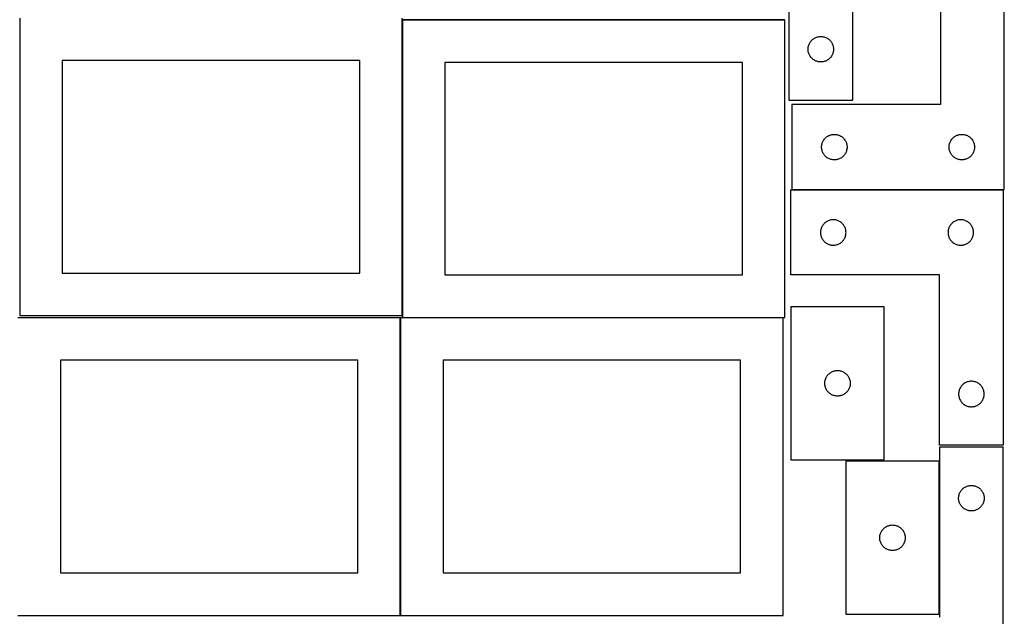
# Model space of a CAD drawing. Header units: millimetres. Extents: x 7 to 1243, y 7 to 2493.
# Tile 4 of 20: x 548 to 1243, y 430 to 851. Entities that reach past the tile are written whole.
import ezdxf

# ---------------------------------------------------------------- set-up
doc = ezdxf.new("R2010")
doc.units = ezdxf.units.MM
doc.layers.add('COMMON', color=5, linetype='CONTINUOUS', true_color=0x0000ff)
doc.layers.add('CUT', color=7, linetype='CONTINUOUS', true_color=0x000000)

msp = doc.modelspace()

# ---------------------------------------------------------------- linework, layer by layer
at = {"layer": 'COMMON'}
for p, q in [((818.34193, 851.083864), (818.34193, 642.404798)), ((818.441931, 851.183864), (1088.441931, 851.183864)), ((817.020935, 640.883863), (817.020935, 430.883863)), ((818.441931, 640.983863), (1087.120936, 640.983863))]:
    msp.add_line(p, q, dxfattribs=at)
at = {"layer": 'CUT'}
for p, q in [((1091.297919, 974.38629), (1091.297919, 794.38629)), ((1136.297919, 794.38629), (1136.297919, 914.38629)), ((1198.355786, 911.338199), (1198.355786, 791.338199)), ((1243.355786, 731.338199), (1243.355786, 911.338199)), ((548.24193, 852.404798), (548.24193, 642.404798)), ((818.24193, 642.404798), (818.24193, 852.404798)), ((1088.441931, 851.083864), (818.441931, 851.083864)), ((818.441931, 851.083864), (818.441931, 641.083864)), ((1088.441931, 641.083864), (1088.441931, 851.083864)), ((1105.483003, 833.830441), (1105.726064, 834.366888)), ((1105.726064, 834.366888), (1106.00369, 834.88629)), ((1106.00369, 834.88629), (1106.314693, 835.386422)), ((1106.314693, 835.386422), (1106.657739, 835.865143)), ((1106.657739, 835.865143), (1107.031361, 836.320402)), ((1107.031361, 836.320402), (1107.433958, 836.750251)), ((1107.433958, 836.750251), (1107.863807, 837.152848)), ((1107.863807, 837.152848), (1108.319066, 837.52647)), ((1108.319066, 837.52647), (1108.797787, 837.869516)), ((1108.797787, 837.869516), (1109.297919, 838.180518)), ((1109.297919, 838.180518), (1109.817321, 838.458145)), ((1109.817321, 838.458145), (1110.353768, 838.701206)), ((1110.353768, 838.701206), (1110.904964, 838.908661)), ((1110.904964, 838.908661), (1111.468548, 839.079622)), ((1111.468548, 839.079622), (1112.042106, 839.213357)), ((1112.042106, 839.213357), (1112.623183, 839.309294)), ((1112.623183, 839.309294), (1113.209291, 839.36702)), ((1113.209291, 839.36702), (1113.797919, 839.38629)), ((1113.797919, 839.38629), (1114.386547, 839.36702)), ((1114.386547, 839.36702), (1114.972655, 839.309294)), ((1114.972655, 839.309294), (1115.553732, 839.213357)), ((1115.553732, 839.213357), (1116.127291, 839.079622)), ((1116.127291, 839.079622), (1116.690874, 838.908661)), ((1116.690874, 838.908661), (1117.24207, 838.701206)), ((1117.24207, 838.701206), (1117.778517, 838.458145)), ((1117.778517, 838.458145), (1118.297919, 838.180518)), ((1118.297919, 838.180518), (1118.798051, 837.869516)), ((1118.798051, 837.869516), (1119.276772, 837.52647)), ((1119.276772, 837.52647), (1119.732031, 837.152848)), ((1119.732031, 837.152848), (1120.16188, 836.750251)), ((1120.16188, 836.750251), (1120.564477, 836.320402)), ((1120.564477, 836.320402), (1120.938099, 835.865143)), ((1120.938099, 835.865143), (1121.281146, 835.386422)), ((1121.281146, 835.386422), (1121.592148, 834.88629)), ((1121.592148, 834.88629), (1121.869774, 834.366888)), ((1121.869774, 834.366888), (1122.112835, 833.830441)), ((1104.797919, 830.38629), (1104.817189, 830.974918)), ((1104.817189, 829.797662), (1104.797919, 830.38629)), ((1104.817189, 830.974918), (1104.874915, 831.561026)), ((1104.874915, 829.211554), (1104.817189, 829.797662)), ((1104.874915, 831.561026), (1104.970852, 832.142103)), ((1104.970852, 828.630477), (1104.874915, 829.211554)), ((1104.970852, 832.142103), (1105.104587, 832.715661)), ((1105.104587, 828.056918), (1104.970852, 828.630477)), ((1105.104587, 832.715661), (1105.275548, 833.279245)), ((1105.275548, 827.493335), (1105.104587, 828.056918)), ((1105.275548, 833.279245), (1105.483003, 833.830441)), ((1105.483003, 826.942139), (1105.275548, 827.493335)), ((1122.112835, 833.830441), (1122.32029, 833.279245)), ((1122.32029, 827.493335), (1122.112835, 826.942139)), ((1122.32029, 833.279245), (1122.491252, 832.715661)), ((1122.491252, 828.056918), (1122.32029, 827.493335)), ((1122.491252, 832.715661), (1122.624987, 832.142103)), ((1122.624987, 828.630477), (1122.491252, 828.056918)), ((1122.624987, 832.142103), (1122.720923, 831.561026)), ((1122.720923, 829.211554), (1122.624987, 828.630477)), ((1122.720923, 831.561026), (1122.778649, 830.974918)), ((1122.778649, 829.797662), (1122.720923, 829.211554)), ((1122.778649, 830.974918), (1122.797919, 830.38629)), ((1122.797919, 830.38629), (1122.778649, 829.797662)), ((788.24193, 822.404798), (578.24193, 822.404798)), ((578.24193, 822.404798), (578.24193, 672.404798)), ((788.24193, 672.404798), (788.24193, 822.404798)), ((1058.441931, 821.083864), (848.441931, 821.083864)), ((848.441931, 821.083864), (848.441931, 671.083864)), ((1058.441931, 671.083864), (1058.441931, 821.083864)), ((1105.726064, 826.405692), (1105.483003, 826.942139)), ((1106.00369, 825.88629), (1105.726064, 826.405692)), ((1106.314693, 825.386158), (1106.00369, 825.88629)), ((1106.657739, 824.907437), (1106.314693, 825.386158)), ((1107.031361, 824.452178), (1106.657739, 824.907437)), ((1107.433958, 824.022329), (1107.031361, 824.452178)), ((1107.863807, 823.619732), (1107.433958, 824.022329)), ((1108.319066, 823.24611), (1107.863807, 823.619732)), ((1108.797787, 822.903063), (1108.319066, 823.24611)), ((1109.297919, 822.592061), (1108.797787, 822.903063)), ((1109.817321, 822.314435), (1109.297919, 822.592061)), ((1110.353768, 822.071374), (1109.817321, 822.314435)), ((1110.904964, 821.863919), (1110.353768, 822.071374)), ((1111.468548, 821.692957), (1110.904964, 821.863919)), ((1112.042106, 821.559222), (1111.468548, 821.692957)), ((1112.623183, 821.463286), (1112.042106, 821.559222)), ((1113.209291, 821.40556), (1112.623183, 821.463286)), ((1113.797919, 821.38629), (1113.209291, 821.40556)), ((1114.386547, 821.40556), (1113.797919, 821.38629)), ((1114.972655, 821.463286), (1114.386547, 821.40556)), ((1115.553732, 821.559222), (1114.972655, 821.463286)), ((1116.127291, 821.692957), (1115.553732, 821.559222)), ((1116.690874, 821.863919), (1116.127291, 821.692957)), ((1117.24207, 822.071374), (1116.690874, 821.863919)), ((1117.778517, 822.314435), (1117.24207, 822.071374)), ((1118.297919, 822.592061), (1117.778517, 822.314435)), ((1118.798051, 822.903063), (1118.297919, 822.592061)), ((1119.276772, 823.24611), (1118.798051, 822.903063)), ((1119.732031, 823.619732), (1119.276772, 823.24611)), ((1120.16188, 824.022329), (1119.732031, 823.619732)), ((1120.564477, 824.452178), (1120.16188, 824.022329)), ((1120.938099, 824.907437), (1120.564477, 824.452178)), ((1121.281146, 825.386158), (1120.938099, 824.907437)), ((1121.592148, 825.88629), (1121.281146, 825.386158)), ((1121.869774, 826.405692), (1121.592148, 825.88629)), ((1122.112835, 826.942139), (1121.869774, 826.405692)), ((1091.297919, 794.38629), (1136.297919, 794.38629)), ((1198.355786, 791.338199), (1093.355786, 791.338199)), ((1093.355786, 791.338199), (1093.355786, 731.338199)), ((1114.833415, 764.231154), (1115.04087, 764.78235)), ((1115.04087, 764.78235), (1115.283931, 765.318797)), ((1115.283931, 765.318797), (1115.561557, 765.838199)), ((1115.561557, 765.838199), (1115.872559, 766.338331)), ((1115.872559, 766.338331), (1116.215606, 766.817052)), ((1116.215606, 766.817052), (1116.589228, 767.272311)), ((1116.589228, 767.272311), (1116.991825, 767.70216)), ((1116.991825, 767.70216), (1117.421674, 768.104757)), ((1117.421674, 768.104757), (1117.876933, 768.478379)), ((1117.876933, 768.478379), (1118.355654, 768.821425)), ((1118.355654, 768.821425), (1118.855786, 769.132428)), ((1118.855786, 769.132428), (1119.375188, 769.410054)), ((1119.375188, 769.410054), (1119.911635, 769.653115)), ((1119.911635, 769.653115), (1120.462831, 769.86057)), ((1120.462831, 769.86057), (1121.026415, 770.031531)), ((1121.026415, 770.031531), (1121.599973, 770.165267)), ((1121.599973, 770.165267), (1122.18105, 770.261203)), ((1122.18105, 770.261203), (1122.767158, 770.318929)), ((1122.767158, 770.318929), (1123.355786, 770.338199)), ((1123.355786, 770.338199), (1123.944414, 770.318929)), ((1123.944414, 770.318929), (1124.530522, 770.261203)), ((1124.530522, 770.261203), (1125.111599, 770.165267)), ((1125.111599, 770.165267), (1125.685157, 770.031531)), ((1125.685157, 770.031531), (1126.248741, 769.86057)), ((1126.248741, 769.86057), (1126.799937, 769.653115)), ((1126.799937, 769.653115), (1127.336384, 769.410054)), ((1127.336384, 769.410054), (1127.855786, 769.132428)), ((1127.855786, 769.132428), (1128.355918, 768.821425)), ((1128.355918, 768.821425), (1128.834639, 768.478379)), ((1128.834639, 768.478379), (1129.289898, 768.104757)), ((1129.289898, 768.104757), (1129.719747, 767.70216)), ((1129.719747, 767.70216), (1130.122344, 767.272311)), ((1130.122344, 767.272311), (1130.495966, 766.817052)), ((1130.495966, 766.817052), (1130.839013, 766.338331)), ((1130.839013, 766.338331), (1131.150015, 765.838199)), ((1131.150015, 765.838199), (1131.427641, 765.318797)), ((1131.427641, 765.318797), (1131.670702, 764.78235)), ((1131.670702, 764.78235), (1131.878157, 764.231154)), ((1204.833415, 764.231154), (1205.04087, 764.78235)), ((1205.04087, 764.78235), (1205.283931, 765.318797)), ((1205.283931, 765.318797), (1205.561557, 765.838199)), ((1205.561557, 765.838199), (1205.872559, 766.338331)), ((1205.872559, 766.338331), (1206.215606, 766.817052)), ((1206.215606, 766.817052), (1206.589228, 767.272311)), ((1206.589228, 767.272311), (1206.991825, 767.70216)), ((1206.991825, 767.70216), (1207.421674, 768.104757)), ((1207.421674, 768.104757), (1207.876933, 768.478379)), ((1207.876933, 768.478379), (1208.355654, 768.821425)), ((1208.355654, 768.821425), (1208.855786, 769.132428)), ((1208.855786, 769.132428), (1209.375188, 769.410054)), ((1209.375188, 769.410054), (1209.911635, 769.653115)), ((1209.911635, 769.653115), (1210.462831, 769.86057)), ((1210.462831, 769.86057), (1211.026415, 770.031531)), ((1211.026415, 770.031531), (1211.599973, 770.165267)), ((1211.599973, 770.165267), (1212.18105, 770.261203)), ((1212.18105, 770.261203), (1212.767158, 770.318929)), ((1212.767158, 770.318929), (1213.355786, 770.338199)), ((1213.355786, 770.338199), (1213.944414, 770.318929)), ((1213.944414, 770.318929), (1214.530522, 770.261203)), ((1214.530522, 770.261203), (1215.111599, 770.165267)), ((1215.111599, 770.165267), (1215.685157, 770.031531)), ((1215.685157, 770.031531), (1216.248741, 769.86057)), ((1216.248741, 769.86057), (1216.799937, 769.653115)), ((1216.799937, 769.653115), (1217.336384, 769.410054)), ((1217.336384, 769.410054), (1217.855786, 769.132428)), ((1217.855786, 769.132428), (1218.355918, 768.821425)), ((1218.355918, 768.821425), (1218.834639, 768.478379)), ((1218.834639, 768.478379), (1219.289898, 768.104757)), ((1219.289898, 768.104757), (1219.719747, 767.70216)), ((1219.719747, 767.70216), (1220.122344, 767.272311)), ((1220.122344, 767.272311), (1220.495966, 766.817052)), ((1220.495966, 766.817052), (1220.839013, 766.338331)), ((1220.839013, 766.338331), (1221.150015, 765.838199)), ((1221.150015, 765.838199), (1221.427641, 765.318797)), ((1221.427641, 765.318797), (1221.670702, 764.78235)), ((1221.670702, 764.78235), (1221.878157, 764.231154)), ((1114.355786, 761.338199), (1114.375056, 761.926827)), ((1114.375056, 760.749571), (1114.355786, 761.338199)), ((1114.375056, 761.926827), (1114.432782, 762.512935)), ((1114.432782, 760.163463), (1114.375056, 760.749571)), ((1114.432782, 762.512935), (1114.528718, 763.094012)), ((1114.528718, 759.582386), (1114.432782, 760.163463)), ((1114.528718, 763.094012), (1114.662454, 763.66757)), ((1114.662454, 759.008828), (1114.528718, 759.582386)), ((1114.662454, 763.66757), (1114.833415, 764.231154)), ((1114.833415, 758.445244), (1114.662454, 759.008828)), ((1115.04087, 757.894048), (1114.833415, 758.445244)), ((1115.283931, 757.357601), (1115.04087, 757.894048)), ((1131.670702, 757.894048), (1131.427641, 757.357601)), ((1131.878157, 758.445244), (1131.670702, 757.894048)), ((1131.878157, 764.231154), (1132.049118, 763.66757)), ((1132.049118, 759.008828), (1131.878157, 758.445244)), ((1132.049118, 763.66757), (1132.182854, 763.094012)), ((1132.182854, 759.582386), (1132.049118, 759.008828)), ((1132.182854, 763.094012), (1132.27879, 762.512935)), ((1132.27879, 760.163463), (1132.182854, 759.582386)), ((1132.27879, 762.512935), (1132.336516, 761.926827)), ((1132.336516, 760.749571), (1132.27879, 760.163463)), ((1132.336516, 761.926827), (1132.355786, 761.338199)), ((1132.355786, 761.338199), (1132.336516, 760.749571)), ((1204.355786, 761.338199), (1204.375056, 761.926827)), ((1204.375056, 760.749571), (1204.355786, 761.338199)), ((1204.375056, 761.926827), (1204.432782, 762.512935)), ((1204.432782, 760.163463), (1204.375056, 760.749571)), ((1204.432782, 762.512935), (1204.528718, 763.094012)), ((1204.528718, 759.582386), (1204.432782, 760.163463)), ((1204.528718, 763.094012), (1204.662454, 763.66757)), ((1204.662454, 759.008828), (1204.528718, 759.582386)), ((1204.662454, 763.66757), (1204.833415, 764.231154)), ((1204.833415, 758.445244), (1204.662454, 759.008828)), ((1205.04087, 757.894048), (1204.833415, 758.445244)), ((1205.283931, 757.357601), (1205.04087, 757.894048)), ((1221.670702, 757.894048), (1221.427641, 757.357601)), ((1221.878157, 758.445244), (1221.670702, 757.894048)), ((1221.878157, 764.231154), (1222.049118, 763.66757)), ((1222.049118, 759.008828), (1221.878157, 758.445244)), ((1222.049118, 763.66757), (1222.182854, 763.094012)), ((1222.182854, 759.582386), (1222.049118, 759.008828)), ((1222.182854, 763.094012), (1222.27879, 762.512935)), ((1222.27879, 760.163463), (1222.182854, 759.582386)), ((1222.27879, 762.512935), (1222.336516, 761.926827)), ((1222.336516, 760.749571), (1222.27879, 760.163463)), ((1222.336516, 761.926827), (1222.355786, 761.338199)), ((1222.355786, 761.338199), (1222.336516, 760.749571)), ((1115.561557, 756.838199), (1115.283931, 757.357601)), ((1115.872559, 756.338067), (1115.561557, 756.838199)), ((1116.215606, 755.859346), (1115.872559, 756.338067)), ((1116.589228, 755.404087), (1116.215606, 755.859346)), ((1116.991825, 754.974238), (1116.589228, 755.404087)), ((1117.421674, 754.571641), (1116.991825, 754.974238)), ((1117.876933, 754.198019), (1117.421674, 754.571641)), ((1118.355654, 753.854972), (1117.876933, 754.198019)), ((1118.855786, 753.54397), (1118.355654, 753.854972)), ((1119.375188, 753.266344), (1118.855786, 753.54397)), ((1119.911635, 753.023283), (1119.375188, 753.266344)), ((1120.462831, 752.815828), (1119.911635, 753.023283)), ((1121.026415, 752.644867), (1120.462831, 752.815828)), ((1121.599973, 752.511131), (1121.026415, 752.644867)), ((1122.18105, 752.415195), (1121.599973, 752.511131)), ((1122.767158, 752.357469), (1122.18105, 752.415195)), ((1123.355786, 752.338199), (1122.767158, 752.357469)), ((1123.944414, 752.357469), (1123.355786, 752.338199)), ((1124.530522, 752.415195), (1123.944414, 752.357469)), ((1125.111599, 752.511131), (1124.530522, 752.415195)), ((1125.685157, 752.644867), (1125.111599, 752.511131)), ((1126.248741, 752.815828), (1125.685157, 752.644867)), ((1126.799937, 753.023283), (1126.248741, 752.815828)), ((1127.336384, 753.266344), (1126.799937, 753.023283)), ((1127.855786, 753.54397), (1127.336384, 753.266344)), ((1128.355918, 753.854972), (1127.855786, 753.54397)), ((1128.834639, 754.198019), (1128.355918, 753.854972)), ((1129.289898, 754.571641), (1128.834639, 754.198019)), ((1129.719747, 754.974238), (1129.289898, 754.571641)), ((1130.122344, 755.404087), (1129.719747, 754.974238)), ((1130.495966, 755.859346), (1130.122344, 755.404087)), ((1130.839013, 756.338067), (1130.495966, 755.859346)), ((1131.150015, 756.838199), (1130.839013, 756.338067)), ((1131.427641, 757.357601), (1131.150015, 756.838199)), ((1205.561557, 756.838199), (1205.283931, 757.357601)), ((1205.872559, 756.338067), (1205.561557, 756.838199)), ((1206.215606, 755.859346), (1205.872559, 756.338067)), ((1206.589228, 755.404087), (1206.215606, 755.859346)), ((1206.991825, 754.974238), (1206.589228, 755.404087)), ((1207.421674, 754.571641), (1206.991825, 754.974238)), ((1207.876933, 754.198019), (1207.421674, 754.571641)), ((1208.355654, 753.854972), (1207.876933, 754.198019)), ((1208.855786, 753.54397), (1208.355654, 753.854972)), ((1209.375188, 753.266344), (1208.855786, 753.54397)), ((1209.911635, 753.023283), (1209.375188, 753.266344)), ((1210.462831, 752.815828), (1209.911635, 753.023283)), ((1211.026415, 752.644867), (1210.462831, 752.815828)), ((1211.599973, 752.511131), (1211.026415, 752.644867)), ((1212.18105, 752.415195), (1211.599973, 752.511131)), ((1212.767158, 752.357469), (1212.18105, 752.415195)), ((1213.355786, 752.338199), (1212.767158, 752.357469)), ((1213.944414, 752.357469), (1213.355786, 752.338199)), ((1214.530522, 752.415195), (1213.944414, 752.357469)), ((1215.111599, 752.511131), (1214.530522, 752.415195)), ((1215.685157, 752.644867), (1215.111599, 752.511131)), ((1216.248741, 752.815828), (1215.685157, 752.644867)), ((1216.799937, 753.023283), (1216.248741, 752.815828)), ((1217.336384, 753.266344), (1216.799937, 753.023283)), ((1217.855786, 753.54397), (1217.336384, 753.266344)), ((1218.355918, 753.854972), (1217.855786, 753.54397)), ((1218.834639, 754.198019), (1218.355918, 753.854972)), ((1219.289898, 754.571641), (1218.834639, 754.198019)), ((1219.719747, 754.974238), (1219.289898, 754.571641)), ((1220.122344, 755.404087), (1219.719747, 754.974238)), ((1220.495966, 755.859346), (1220.122344, 755.404087)), ((1220.839013, 756.338067), (1220.495966, 755.859346)), ((1221.150015, 756.838199), (1220.839013, 756.338067)), ((1221.427641, 757.357601), (1221.150015, 756.838199)), ((1092.604731, 671.08387), (1092.604731, 731.08387)), ((1092.604731, 731.08387), (1242.604731, 731.08387)), ((1093.355786, 731.338199), (1243.355786, 731.338199)), ((1242.604731, 731.08387), (1242.604731, 551.08387)), ((1118.624133, 709.155725), (1118.104731, 708.878099)), ((1119.16058, 709.398786), (1118.624133, 709.155725)), ((1119.711776, 709.606241), (1119.16058, 709.398786)), ((1120.27536, 709.777203), (1119.711776, 709.606241)), ((1120.848918, 709.910938), (1120.27536, 709.777203)), ((1121.429996, 710.006874), (1120.848918, 709.910938)), ((1122.016103, 710.064601), (1121.429996, 710.006874)), ((1122.604731, 710.08387), (1122.016103, 710.064601)), ((1123.19336, 710.064601), (1122.604731, 710.08387)), ((1123.779467, 710.006874), (1123.19336, 710.064601)), ((1124.360544, 709.910938), (1123.779467, 710.006874)), ((1124.934103, 709.777203), (1124.360544, 709.910938)), ((1125.497687, 709.606241), (1124.934103, 709.777203)), ((1126.048882, 709.398786), (1125.497687, 709.606241)), ((1126.58533, 709.155725), (1126.048882, 709.398786)), ((1127.104731, 708.878099), (1126.58533, 709.155725)), ((1208.624133, 709.155725), (1208.104731, 708.878099)), ((1209.16058, 709.398786), (1208.624133, 709.155725)), ((1209.711776, 709.606241), (1209.16058, 709.398786)), ((1210.27536, 709.777203), (1209.711776, 709.606241)), ((1210.848918, 709.910938), (1210.27536, 709.777203)), ((1211.429996, 710.006874), (1210.848918, 709.910938)), ((1212.016103, 710.064601), (1211.429996, 710.006874)), ((1212.604731, 710.08387), (1212.016103, 710.064601)), ((1213.19336, 710.064601), (1212.604731, 710.08387)), ((1213.779467, 710.006874), (1213.19336, 710.064601)), ((1214.360544, 709.910938), (1213.779467, 710.006874)), ((1214.934103, 709.777203), (1214.360544, 709.910938)), ((1215.497687, 709.606241), (1214.934103, 709.777203)), ((1216.048882, 709.398786), (1215.497687, 709.606241)), ((1216.58533, 709.155725), (1216.048882, 709.398786)), ((1217.104731, 708.878099), (1216.58533, 709.155725)), ((1113.681728, 702.258606), (1113.624001, 701.672498)), ((1113.777664, 702.839683), (1113.681728, 702.258606)), ((1113.911399, 703.413242), (1113.777664, 702.839683)), ((1114.08236, 703.976826), (1113.911399, 703.413242)), ((1114.289816, 704.528021), (1114.08236, 703.976826)), ((1114.532877, 705.064469), (1114.289816, 704.528021)), ((1114.810503, 705.58387), (1114.532877, 705.064469)), ((1115.121505, 706.084002), (1114.810503, 705.58387)), ((1115.464551, 706.562723), (1115.121505, 706.084002)), ((1115.838173, 707.017983), (1115.464551, 706.562723)), ((1116.24077, 707.447831), (1115.838173, 707.017983)), ((1116.670619, 707.850429), (1116.24077, 707.447831)), ((1117.125879, 708.22405), (1116.670619, 707.850429)), ((1117.604599, 708.567097), (1117.125879, 708.22405)), ((1118.104731, 708.878099), (1117.604599, 708.567097)), ((1127.604863, 708.567097), (1127.104731, 708.878099)), ((1128.083584, 708.22405), (1127.604863, 708.567097)), ((1128.538844, 707.850429), (1128.083584, 708.22405)), ((1128.968692, 707.447831), (1128.538844, 707.850429)), ((1129.37129, 707.017983), (1128.968692, 707.447831)), ((1129.744911, 706.562723), (1129.37129, 707.017983)), ((1130.087958, 706.084002), (1129.744911, 706.562723)), ((1130.39896, 705.58387), (1130.087958, 706.084002)), ((1130.676586, 705.064469), (1130.39896, 705.58387)), ((1130.919647, 704.528021), (1130.676586, 705.064469)), ((1131.127103, 703.976826), (1130.919647, 704.528021)), ((1131.298064, 703.413242), (1131.127103, 703.976826)), ((1131.431799, 702.839683), (1131.298064, 703.413242)), ((1131.527735, 702.258606), (1131.431799, 702.839683)), ((1131.585462, 701.672498), (1131.527735, 702.258606)), ((1203.681728, 702.258606), (1203.624001, 701.672498)), ((1203.777664, 702.839683), (1203.681728, 702.258606)), ((1203.911399, 703.413242), (1203.777664, 702.839683)), ((1204.08236, 703.976826), (1203.911399, 703.413242)), ((1204.289816, 704.528021), (1204.08236, 703.976826)), ((1204.532877, 705.064469), (1204.289816, 704.528021)), ((1204.810503, 705.58387), (1204.532877, 705.064469)), ((1205.121505, 706.084002), (1204.810503, 705.58387)), ((1205.464551, 706.562723), (1205.121505, 706.084002)), ((1205.838173, 707.017983), (1205.464551, 706.562723)), ((1206.24077, 707.447831), (1205.838173, 707.017983)), ((1206.670619, 707.850429), (1206.24077, 707.447831)), ((1207.125879, 708.22405), (1206.670619, 707.850429)), ((1207.604599, 708.567097), (1207.125879, 708.22405)), ((1208.104731, 708.878099), (1207.604599, 708.567097)), ((1217.604863, 708.567097), (1217.104731, 708.878099)), ((1218.083584, 708.22405), (1217.604863, 708.567097)), ((1218.538844, 707.850429), (1218.083584, 708.22405)), ((1218.968692, 707.447831), (1218.538844, 707.850429)), ((1219.37129, 707.017983), (1218.968692, 707.447831)), ((1219.744911, 706.562723), (1219.37129, 707.017983)), ((1220.087958, 706.084002), (1219.744911, 706.562723)), ((1220.39896, 705.58387), (1220.087958, 706.084002)), ((1220.676586, 705.064469), (1220.39896, 705.58387)), ((1220.919647, 704.528021), (1220.676586, 705.064469)), ((1221.127103, 703.976826), (1220.919647, 704.528021)), ((1221.298064, 703.413242), (1221.127103, 703.976826)), ((1221.431799, 702.839683), (1221.298064, 703.413242)), ((1221.527735, 702.258606), (1221.431799, 702.839683)), ((1221.585462, 701.672498), (1221.527735, 702.258606)), ((1113.624001, 701.672498), (1113.604731, 701.08387)), ((1113.604731, 701.08387), (1113.624001, 700.495242)), ((1113.624001, 700.495242), (1113.681728, 699.909135)), ((1113.681728, 699.909135), (1113.777664, 699.328057)), ((1113.777664, 699.328057), (1113.911399, 698.754499)), ((1113.911399, 698.754499), (1114.08236, 698.190915)), ((1114.08236, 698.190915), (1114.289816, 697.639719)), ((1114.289816, 697.639719), (1114.532877, 697.103272)), ((1114.532877, 697.103272), (1114.810503, 696.58387)), ((1114.810503, 696.58387), (1115.121505, 696.083738)), ((1115.121505, 696.083738), (1115.464551, 695.605017)), ((1115.464551, 695.605017), (1115.838173, 695.149758)), ((1129.37129, 695.149758), (1129.744911, 695.605017)), ((1129.744911, 695.605017), (1130.087958, 696.083738)), ((1130.087958, 696.083738), (1130.39896, 696.58387)), ((1130.39896, 696.58387), (1130.676586, 697.103272)), ((1130.676586, 697.103272), (1130.919647, 697.639719)), ((1130.919647, 697.639719), (1131.127103, 698.190915)), ((1131.127103, 698.190915), (1131.298064, 698.754499)), ((1131.298064, 698.754499), (1131.431799, 699.328057)), ((1131.431799, 699.328057), (1131.527735, 699.909135)), ((1131.527735, 699.909135), (1131.585462, 700.495242)), ((1131.604731, 701.08387), (1131.585462, 701.672498)), ((1131.585462, 700.495242), (1131.604731, 701.08387)), ((1203.624001, 701.672498), (1203.604731, 701.08387)), ((1203.604731, 701.08387), (1203.624001, 700.495242)), ((1203.624001, 700.495242), (1203.681728, 699.909135)), ((1203.681728, 699.909135), (1203.777664, 699.328057)), ((1203.777664, 699.328057), (1203.911399, 698.754499)), ((1203.911399, 698.754499), (1204.08236, 698.190915)), ((1204.08236, 698.190915), (1204.289816, 697.639719)), ((1204.289816, 697.639719), (1204.532877, 697.103272)), ((1204.532877, 697.103272), (1204.810503, 696.58387)), ((1204.810503, 696.58387), (1205.121505, 696.083738)), ((1205.121505, 696.083738), (1205.464551, 695.605017)), ((1205.464551, 695.605017), (1205.838173, 695.149758)), ((1219.37129, 695.149758), (1219.744911, 695.605017)), ((1219.744911, 695.605017), (1220.087958, 696.083738)), ((1220.087958, 696.083738), (1220.39896, 696.58387)), ((1220.39896, 696.58387), (1220.676586, 697.103272)), ((1220.676586, 697.103272), (1220.919647, 697.639719)), ((1220.919647, 697.639719), (1221.127103, 698.190915)), ((1221.127103, 698.190915), (1221.298064, 698.754499)), ((1221.298064, 698.754499), (1221.431799, 699.328057)), ((1221.431799, 699.328057), (1221.527735, 699.909135)), ((1221.527735, 699.909135), (1221.585462, 700.495242)), ((1221.604731, 701.08387), (1221.585462, 701.672498)), ((1221.585462, 700.495242), (1221.604731, 701.08387)), ((1115.838173, 695.149758), (1116.24077, 694.719909)), ((1116.24077, 694.719909), (1116.670619, 694.317312)), ((1116.670619, 694.317312), (1117.125879, 693.94369)), ((1117.125879, 693.94369), (1117.604599, 693.600644)), ((1117.604599, 693.600644), (1118.104731, 693.289642)), ((1118.104731, 693.289642), (1118.624133, 693.012016)), ((1118.624133, 693.012016), (1119.16058, 692.768955)), ((1119.16058, 692.768955), (1119.711776, 692.561499)), ((1119.711776, 692.561499), (1120.27536, 692.390538)), ((1120.27536, 692.390538), (1120.848918, 692.256803)), ((1120.848918, 692.256803), (1121.429996, 692.160867)), ((1121.429996, 692.160867), (1122.016103, 692.10314)), ((1122.016103, 692.10314), (1122.604731, 692.08387)), ((1122.604731, 692.08387), (1123.19336, 692.10314)), ((1123.19336, 692.10314), (1123.779467, 692.160867)), ((1123.779467, 692.160867), (1124.360544, 692.256803)), ((1124.360544, 692.256803), (1124.934103, 692.390538)), ((1124.934103, 692.390538), (1125.497687, 692.561499)), ((1125.497687, 692.561499), (1126.048882, 692.768955)), ((1126.048882, 692.768955), (1126.58533, 693.012016)), ((1126.58533, 693.012016), (1127.104731, 693.289642)), ((1127.104731, 693.289642), (1127.604863, 693.600644)), ((1127.604863, 693.600644), (1128.083584, 693.94369)), ((1128.083584, 693.94369), (1128.538844, 694.317312)), ((1128.538844, 694.317312), (1128.968692, 694.719909)), ((1128.968692, 694.719909), (1129.37129, 695.149758)), ((1205.838173, 695.149758), (1206.24077, 694.719909)), ((1206.24077, 694.719909), (1206.670619, 694.317312)), ((1206.670619, 694.317312), (1207.125879, 693.94369)), ((1207.125879, 693.94369), (1207.604599, 693.600644)), ((1207.604599, 693.600644), (1208.104731, 693.289642)), ((1208.104731, 693.289642), (1208.624133, 693.012016)), ((1208.624133, 693.012016), (1209.16058, 692.768955)), ((1209.16058, 692.768955), (1209.711776, 692.561499)), ((1209.711776, 692.561499), (1210.27536, 692.390538)), ((1210.27536, 692.390538), (1210.848918, 692.256803)), ((1210.848918, 692.256803), (1211.429996, 692.160867)), ((1211.429996, 692.160867), (1212.016103, 692.10314)), ((1212.016103, 692.10314), (1212.604731, 692.08387)), ((1212.604731, 692.08387), (1213.19336, 692.10314)), ((1213.19336, 692.10314), (1213.779467, 692.160867)), ((1213.779467, 692.160867), (1214.360544, 692.256803)), ((1214.360544, 692.256803), (1214.934103, 692.390538)), ((1214.934103, 692.390538), (1215.497687, 692.561499)), ((1215.497687, 692.561499), (1216.048882, 692.768955)), ((1216.048882, 692.768955), (1216.58533, 693.012016)), ((1216.58533, 693.012016), (1217.104731, 693.289642)), ((1217.104731, 693.289642), (1217.604863, 693.600644)), ((1217.604863, 693.600644), (1218.083584, 693.94369)), ((1218.083584, 693.94369), (1218.538844, 694.317312)), ((1218.538844, 694.317312), (1218.968692, 694.719909)), ((1218.968692, 694.719909), (1219.37129, 695.149758)), ((578.24193, 672.404798), (788.24193, 672.404798)), ((848.441931, 671.083864), (1058.441931, 671.083864)), ((1197.604731, 671.08387), (1092.604731, 671.08387)), ((1197.604731, 551.08387), (1197.604731, 671.08387)), ((1158.601926, 648.646427), (1092.601926, 648.646427)), ((1092.601926, 648.646427), (1092.601926, 540.646427)), ((1158.601926, 540.646427), (1158.601926, 648.646427)), ((816.920935, 640.883863), (546.920935, 640.883863)), ((548.24193, 642.404798), (818.24193, 642.404798)), ((816.920935, 430.883863), (816.920935, 640.883863)), ((1087.120936, 640.883863), (817.120936, 640.883863)), ((817.120936, 640.883863), (817.120936, 430.883863)), ((818.441931, 641.083864), (1088.441931, 641.083864)), ((1087.120936, 430.883863), (1087.120936, 640.883863)), ((786.920935, 610.883863), (576.920935, 610.883863)), ((576.920935, 610.883863), (576.920935, 460.883863)), ((786.920935, 460.883863), (786.920935, 610.883863)), ((1057.120936, 610.883863), (847.120936, 610.883863)), ((847.120936, 610.883863), (847.120936, 460.883863)), ((1057.120936, 460.883863), (1057.120936, 610.883863)), ((1117.079554, 597.539382), (1117.28701, 598.090577)), ((1117.28701, 598.090577), (1117.530071, 598.627025)), ((1117.530071, 598.627025), (1117.807697, 599.146427)), ((1117.807697, 599.146427), (1118.118699, 599.646559)), ((1118.118699, 599.646559), (1118.461745, 600.125279)), ((1118.461745, 600.125279), (1118.835367, 600.580539)), ((1118.835367, 600.580539), (1119.237964, 601.010388)), ((1119.237964, 601.010388), (1119.667813, 601.412985)), ((1119.667813, 601.412985), (1120.123073, 601.786607)), ((1120.123073, 601.786607), (1120.601793, 602.129653)), ((1120.601793, 602.129653), (1121.101926, 602.440655)), ((1121.101926, 602.440655), (1121.621327, 602.718281)), ((1121.621327, 602.718281), (1122.157775, 602.961342)), ((1122.157775, 602.961342), (1122.70897, 603.168798)), ((1122.70897, 603.168798), (1123.272554, 603.339759)), ((1123.272554, 603.339759), (1123.846113, 603.473494)), ((1123.846113, 603.473494), (1124.42719, 603.56943)), ((1124.42719, 603.56943), (1125.013297, 603.627157)), ((1125.013297, 603.627157), (1125.601926, 603.646427)), ((1125.601926, 603.646427), (1126.190554, 603.627157)), ((1126.190554, 603.627157), (1126.776661, 603.56943)), ((1126.776661, 603.56943), (1127.357738, 603.473494)), ((1127.357738, 603.473494), (1127.931297, 603.339759)), ((1127.931297, 603.339759), (1128.494881, 603.168798)), ((1128.494881, 603.168798), (1129.046076, 602.961342)), ((1129.046076, 602.961342), (1129.582524, 602.718281)), ((1129.582524, 602.718281), (1130.101926, 602.440655)), ((1130.101926, 602.440655), (1130.602058, 602.129653)), ((1130.602058, 602.129653), (1131.080778, 601.786607)), ((1131.080778, 601.786607), (1131.536038, 601.412985)), ((1131.536038, 601.412985), (1131.965887, 601.010388)), ((1131.965887, 601.010388), (1132.368484, 600.580539)), ((1132.368484, 600.580539), (1132.742106, 600.125279)), ((1132.742106, 600.125279), (1133.085152, 599.646559)), ((1133.085152, 599.646559), (1133.396154, 599.146427)), ((1133.396154, 599.146427), (1133.67378, 598.627025)), ((1133.67378, 598.627025), (1133.916841, 598.090577)), ((1133.916841, 598.090577), (1134.124297, 597.539382)), ((1116.601926, 594.646427), (1116.621195, 595.235055)), ((1116.621195, 594.057798), (1116.601926, 594.646427)), ((1116.621195, 595.235055), (1116.678922, 595.821162)), ((1116.678922, 593.471691), (1116.621195, 594.057798)), ((1116.678922, 595.821162), (1116.774858, 596.402239)), ((1116.774858, 592.890614), (1116.678922, 593.471691)), ((1116.774858, 596.402239), (1116.908593, 596.975798)), ((1116.908593, 592.317055), (1116.774858, 592.890614)), ((1116.908593, 596.975798), (1117.079554, 597.539382)), ((1117.079554, 591.753471), (1116.908593, 592.317055)), ((1117.28701, 591.202276), (1117.079554, 591.753471)), ((1117.530071, 590.665828), (1117.28701, 591.202276)), ((1133.916841, 591.202276), (1133.67378, 590.665828)), ((1134.124297, 591.753471), (1133.916841, 591.202276)), ((1134.124297, 597.539382), (1134.295258, 596.975798)), ((1134.295258, 592.317055), (1134.124297, 591.753471)), ((1134.295258, 596.975798), (1134.428993, 596.402239)), ((1134.428993, 592.890614), (1134.295258, 592.317055)), ((1134.428993, 596.402239), (1134.524929, 595.821162)), ((1134.524929, 593.471691), (1134.428993, 592.890614)), ((1134.524929, 595.821162), (1134.582656, 595.235055)), ((1134.582656, 594.057798), (1134.524929, 593.471691)), ((1134.582656, 595.235055), (1134.601926, 594.646427)), ((1134.601926, 594.646427), (1134.582656, 594.057798)), ((1212.032877, 591.064469), (1211.789816, 590.528021)), ((1212.310503, 591.58387), (1212.032877, 591.064469)), ((1212.621505, 592.084002), (1212.310503, 591.58387)), ((1212.964551, 592.562723), (1212.621505, 592.084002)), ((1213.338173, 593.017983), (1212.964551, 592.562723)), ((1213.74077, 593.447831), (1213.338173, 593.017983)), ((1214.170619, 593.850429), (1213.74077, 593.447831)), ((1214.625879, 594.22405), (1214.170619, 593.850429)), ((1215.104599, 594.567097), (1214.625879, 594.22405)), ((1215.604731, 594.878099), (1215.104599, 594.567097)), ((1216.124133, 595.155725), (1215.604731, 594.878099)), ((1216.66058, 595.398786), (1216.124133, 595.155725)), ((1217.211776, 595.606241), (1216.66058, 595.398786)), ((1217.77536, 595.777203), (1217.211776, 595.606241)), ((1218.348918, 595.910938), (1217.77536, 595.777203)), ((1218.929996, 596.006874), (1218.348918, 595.910938)), ((1219.516103, 596.064601), (1218.929996, 596.006874)), ((1220.104731, 596.08387), (1219.516103, 596.064601)), ((1220.69336, 596.064601), (1220.104731, 596.08387)), ((1221.279467, 596.006874), (1220.69336, 596.064601)), ((1221.860544, 595.910938), (1221.279467, 596.006874)), ((1222.434103, 595.777203), (1221.860544, 595.910938)), ((1222.997687, 595.606241), (1222.434103, 595.777203)), ((1223.548882, 595.398786), (1222.997687, 595.606241)), ((1224.08533, 595.155725), (1223.548882, 595.398786)), ((1224.604731, 594.878099), (1224.08533, 595.155725)), ((1225.104863, 594.567097), (1224.604731, 594.878099)), ((1225.583584, 594.22405), (1225.104863, 594.567097)), ((1226.038844, 593.850429), (1225.583584, 594.22405)), ((1226.468692, 593.447831), (1226.038844, 593.850429)), ((1226.87129, 593.017983), (1226.468692, 593.447831)), ((1227.244911, 592.562723), (1226.87129, 593.017983)), ((1227.587958, 592.084002), (1227.244911, 592.562723)), ((1227.89896, 591.58387), (1227.587958, 592.084002)), ((1228.176586, 591.064469), (1227.89896, 591.58387)), ((1228.419647, 590.528021), (1228.176586, 591.064469)), ((1117.807697, 590.146427), (1117.530071, 590.665828)), ((1118.118699, 589.646294), (1117.807697, 590.146427)), ((1118.461745, 589.167574), (1118.118699, 589.646294)), ((1118.835367, 588.712314), (1118.461745, 589.167574)), ((1119.237964, 588.282465), (1118.835367, 588.712314)), ((1119.667813, 587.879868), (1119.237964, 588.282465)), ((1120.123073, 587.506246), (1119.667813, 587.879868)), ((1120.601793, 587.1632), (1120.123073, 587.506246)), ((1121.101926, 586.852198), (1120.601793, 587.1632)), ((1121.621327, 586.574572), (1121.101926, 586.852198)), ((1122.157775, 586.331511), (1121.621327, 586.574572)), ((1122.70897, 586.124055), (1122.157775, 586.331511)), ((1123.272554, 585.953094), (1122.70897, 586.124055)), ((1123.846113, 585.819359), (1123.272554, 585.953094)), ((1124.42719, 585.723423), (1123.846113, 585.819359)), ((1125.013297, 585.665696), (1124.42719, 585.723423)), ((1125.601926, 585.646427), (1125.013297, 585.665696)), ((1126.190554, 585.665696), (1125.601926, 585.646427)), ((1126.776661, 585.723423), (1126.190554, 585.665696)), ((1127.357738, 585.819359), (1126.776661, 585.723423)), ((1127.931297, 585.953094), (1127.357738, 585.819359)), ((1128.494881, 586.124055), (1127.931297, 585.953094)), ((1129.046076, 586.331511), (1128.494881, 586.124055)), ((1129.582524, 586.574572), (1129.046076, 586.331511)), ((1130.101926, 586.852198), (1129.582524, 586.574572)), ((1130.602058, 587.1632), (1130.101926, 586.852198)), ((1131.080778, 587.506246), (1130.602058, 587.1632)), ((1131.536038, 587.879868), (1131.080778, 587.506246)), ((1131.965887, 588.282465), (1131.536038, 587.879868)), ((1132.368484, 588.712314), (1131.965887, 588.282465)), ((1132.742106, 589.167574), (1132.368484, 588.712314)), ((1133.085152, 589.646294), (1132.742106, 589.167574)), ((1133.396154, 590.146427), (1133.085152, 589.646294)), ((1133.67378, 590.665828), (1133.396154, 590.146427)), ((1211.124001, 587.672498), (1211.104731, 587.08387)), ((1211.104731, 587.08387), (1211.124001, 586.495242)), ((1211.181728, 588.258606), (1211.124001, 587.672498)), ((1211.124001, 586.495242), (1211.181728, 585.909135)), ((1211.277664, 588.839683), (1211.181728, 588.258606)), ((1211.181728, 585.909135), (1211.277664, 585.328057)), ((1211.411399, 589.413242), (1211.277664, 588.839683)), ((1211.277664, 585.328057), (1211.411399, 584.754499)), ((1211.58236, 589.976826), (1211.411399, 589.413242)), ((1211.411399, 584.754499), (1211.58236, 584.190915)), ((1211.789816, 590.528021), (1211.58236, 589.976826)), ((1211.58236, 584.190915), (1211.789816, 583.639719)), ((1228.627103, 589.976826), (1228.419647, 590.528021)), ((1228.419647, 583.639719), (1228.627103, 584.190915)), ((1228.798064, 589.413242), (1228.627103, 589.976826)), ((1228.627103, 584.190915), (1228.798064, 584.754499)), ((1228.931799, 588.839683), (1228.798064, 589.413242)), ((1228.798064, 584.754499), (1228.931799, 585.328057)), ((1229.027735, 588.258606), (1228.931799, 588.839683)), ((1228.931799, 585.328057), (1229.027735, 585.909135)), ((1229.085462, 587.672498), (1229.027735, 588.258606)), ((1229.027735, 585.909135), (1229.085462, 586.495242)), ((1229.104731, 587.08387), (1229.085462, 587.672498)), ((1229.085462, 586.495242), (1229.104731, 587.08387)), ((1211.789816, 583.639719), (1212.032877, 583.103272)), ((1212.032877, 583.103272), (1212.310503, 582.58387)), ((1212.310503, 582.58387), (1212.621505, 582.083738)), ((1212.621505, 582.083738), (1212.964551, 581.605017)), ((1212.964551, 581.605017), (1213.338173, 581.149758)), ((1213.338173, 581.149758), (1213.74077, 580.719909)), ((1213.74077, 580.719909), (1214.170619, 580.317312)), ((1214.170619, 580.317312), (1214.625879, 579.94369)), ((1214.625879, 579.94369), (1215.104599, 579.600644)), ((1215.104599, 579.600644), (1215.604731, 579.289642)), ((1215.604731, 579.289642), (1216.124133, 579.012016)), ((1216.124133, 579.012016), (1216.66058, 578.768955)), ((1216.66058, 578.768955), (1217.211776, 578.561499)), ((1217.211776, 578.561499), (1217.77536, 578.390538)), ((1217.77536, 578.390538), (1218.348918, 578.256803)), ((1218.348918, 578.256803), (1218.929996, 578.160867)), ((1218.929996, 578.160867), (1219.516103, 578.10314)), ((1219.516103, 578.10314), (1220.104731, 578.08387)), ((1220.104731, 578.08387), (1220.69336, 578.10314)), ((1220.69336, 578.10314), (1221.279467, 578.160867)), ((1221.279467, 578.160867), (1221.860544, 578.256803)), ((1221.860544, 578.256803), (1222.434103, 578.390538)), ((1222.434103, 578.390538), (1222.997687, 578.561499)), ((1222.997687, 578.561499), (1223.548882, 578.768955)), ((1223.548882, 578.768955), (1224.08533, 579.012016)), ((1224.08533, 579.012016), (1224.604731, 579.289642)), ((1224.604731, 579.289642), (1225.104863, 579.600644)), ((1225.104863, 579.600644), (1225.583584, 579.94369)), ((1225.583584, 579.94369), (1226.038844, 580.317312)), ((1226.038844, 580.317312), (1226.468692, 580.719909)), ((1226.468692, 580.719909), (1226.87129, 581.149758)), ((1226.87129, 581.149758), (1227.244911, 581.605017)), ((1227.244911, 581.605017), (1227.587958, 582.083738)), ((1227.587958, 582.083738), (1227.89896, 582.58387)), ((1227.89896, 582.58387), (1228.176586, 583.103272)), ((1228.176586, 583.103272), (1228.419647, 583.639719)), ((1242.604731, 551.08387), (1197.604731, 551.08387)), ((1242.604737, 549.56293), (1197.604737, 549.56293)), ((1197.604737, 549.56293), (1197.604737, 429.56293)), ((1242.604737, 369.56293), (1242.604737, 549.56293)), ((1092.601926, 540.646427), (1158.601926, 540.646427)), ((1197.391087, 539.653201), (1131.391087, 539.653201)), ((1131.391087, 539.653201), (1131.391087, 431.653201)), ((1197.391087, 431.653201), (1197.391087, 539.653201)), ((1215.604737, 521.357159), (1216.124139, 521.634785)), ((1216.124139, 521.634785), (1216.660586, 521.877846)), ((1216.660586, 521.877846), (1217.211782, 522.085302)), ((1217.211782, 522.085302), (1217.775366, 522.256263)), ((1217.775366, 522.256263), (1218.348924, 522.389998)), ((1218.348924, 522.389998), (1218.930001, 522.485934)), ((1218.930001, 522.485934), (1219.516109, 522.543661)), ((1219.516109, 522.543661), (1220.104737, 522.56293)), ((1220.104737, 522.56293), (1220.693365, 522.543661)), ((1220.693365, 522.543661), (1221.279473, 522.485934)), ((1221.279473, 522.485934), (1221.86055, 522.389998)), ((1221.86055, 522.389998), (1222.434108, 522.256263)), ((1222.434108, 522.256263), (1222.997692, 522.085302)), ((1222.997692, 522.085302), (1223.548888, 521.877846)), ((1223.548888, 521.877846), (1224.085335, 521.634785)), ((1224.085335, 521.634785), (1224.604737, 521.357159)), ((1211.124007, 514.151559), (1211.181733, 514.737666)), ((1211.181733, 514.737666), (1211.277669, 515.318743)), ((1211.277669, 515.318743), (1211.411405, 515.892302)), ((1211.411405, 515.892302), (1211.582366, 516.455886)), ((1211.582366, 516.455886), (1211.789821, 517.007081)), ((1211.789821, 517.007081), (1212.032882, 517.543529)), ((1212.032882, 517.543529), (1212.310508, 518.06293)), ((1212.310508, 518.06293), (1212.62151, 518.563063)), ((1212.62151, 518.563063), (1212.964557, 519.041783)), ((1212.964557, 519.041783), (1213.338179, 519.497043)), ((1213.338179, 519.497043), (1213.740776, 519.926891)), ((1213.740776, 519.926891), (1214.170625, 520.329489)), ((1214.170625, 520.329489), (1214.625884, 520.70311)), ((1214.625884, 520.70311), (1215.104605, 521.046157)), ((1215.104605, 521.046157), (1215.604737, 521.357159)), ((1224.604737, 521.357159), (1225.104869, 521.046157)), ((1225.104869, 521.046157), (1225.58359, 520.70311)), ((1225.58359, 520.70311), (1226.038849, 520.329489)), ((1226.038849, 520.329489), (1226.468698, 519.926891)), ((1226.468698, 519.926891), (1226.871295, 519.497043)), ((1226.871295, 519.497043), (1227.244917, 519.041783)), ((1227.244917, 519.041783), (1227.587963, 518.563063)), ((1227.587963, 518.563063), (1227.898966, 518.06293)), ((1227.898966, 518.06293), (1228.176592, 517.543529)), ((1228.176592, 517.543529), (1228.419653, 517.007081)), ((1228.419653, 517.007081), (1228.627108, 516.455886)), ((1228.627108, 516.455886), (1228.798069, 515.892302)), ((1228.798069, 515.892302), (1228.931804, 515.318743)), ((1228.931804, 515.318743), (1229.027741, 514.737666)), ((1229.027741, 514.737666), (1229.085467, 514.151559)), ((1211.104737, 513.56293), (1211.124007, 514.151559)), ((1211.124007, 512.974302), (1211.104737, 513.56293)), ((1211.181733, 512.388195), (1211.124007, 512.974302)), ((1211.277669, 511.807118), (1211.181733, 512.388195)), ((1211.411405, 511.233559), (1211.277669, 511.807118)), ((1211.582366, 510.669975), (1211.411405, 511.233559)), ((1211.789821, 510.11878), (1211.582366, 510.669975)), ((1212.032882, 509.582332), (1211.789821, 510.11878)), ((1212.310508, 509.06293), (1212.032882, 509.582332)), ((1212.62151, 508.562798), (1212.310508, 509.06293)), ((1212.964557, 508.084078), (1212.62151, 508.562798)), ((1213.338179, 507.628818), (1212.964557, 508.084078)), ((1213.740776, 507.198969), (1213.338179, 507.628818)), ((1226.871295, 507.628818), (1226.468698, 507.198969)), ((1227.244917, 508.084078), (1226.871295, 507.628818)), ((1227.587963, 508.562798), (1227.244917, 508.084078)), ((1227.898966, 509.06293), (1227.587963, 508.562798)), ((1228.176592, 509.582332), (1227.898966, 509.06293)), ((1228.419653, 510.11878), (1228.176592, 509.582332)), ((1228.627108, 510.669975), (1228.419653, 510.11878)), ((1228.798069, 511.233559), (1228.627108, 510.669975)), ((1228.931804, 511.807118), (1228.798069, 511.233559)), ((1229.027741, 512.388195), (1228.931804, 511.807118)), ((1229.085467, 512.974302), (1229.027741, 512.388195)), ((1229.085467, 514.151559), (1229.104737, 513.56293)), ((1229.104737, 513.56293), (1229.085467, 512.974302)), ((1214.170625, 506.796372), (1213.740776, 507.198969)), ((1214.625884, 506.42275), (1214.170625, 506.796372)), ((1215.104605, 506.079704), (1214.625884, 506.42275)), ((1215.604737, 505.768702), (1215.104605, 506.079704)), ((1216.124139, 505.491076), (1215.604737, 505.768702)), ((1216.660586, 505.248015), (1216.124139, 505.491076)), ((1217.211782, 505.040559), (1216.660586, 505.248015)), ((1217.775366, 504.869598), (1217.211782, 505.040559)), ((1218.348924, 504.735863), (1217.775366, 504.869598)), ((1218.930001, 504.639927), (1218.348924, 504.735863)), ((1219.516109, 504.5822), (1218.930001, 504.639927)), ((1220.104737, 504.56293), (1219.516109, 504.5822)), ((1220.693365, 504.5822), (1220.104737, 504.56293)), ((1221.279473, 504.639927), (1220.693365, 504.5822)), ((1221.86055, 504.735863), (1221.279473, 504.639927)), ((1222.434108, 504.869598), (1221.86055, 504.735863)), ((1222.997692, 505.040559), (1222.434108, 504.869598)), ((1223.548888, 505.248015), (1222.997692, 505.040559)), ((1224.085335, 505.491076), (1223.548888, 505.248015)), ((1224.604737, 505.768702), (1224.085335, 505.491076)), ((1225.104869, 506.079704), (1224.604737, 505.768702)), ((1225.58359, 506.42275), (1225.104869, 506.079704)), ((1226.038849, 506.796372), (1225.58359, 506.42275)), ((1226.468698, 507.198969), (1226.038849, 506.796372)), ((1159.891087, 493.44743), (1160.410489, 493.725056)), ((1160.410489, 493.725056), (1160.946936, 493.968117)), ((1160.946936, 493.968117), (1161.498132, 494.175573)), ((1161.498132, 494.175573), (1162.061716, 494.346534)), ((1162.061716, 494.346534), (1162.635274, 494.480269)), ((1162.635274, 494.480269), (1163.216351, 494.576205)), ((1163.216351, 494.576205), (1163.802459, 494.633932)), ((1163.802459, 494.633932), (1164.391087, 494.653201)), ((1164.391087, 494.653201), (1164.979715, 494.633932)), ((1164.979715, 494.633932), (1165.565823, 494.576205)), ((1165.565823, 494.576205), (1166.1469, 494.480269)), ((1166.1469, 494.480269), (1166.720459, 494.346534)), ((1166.720459, 494.346534), (1167.284042, 494.175573)), ((1167.284042, 494.175573), (1167.835238, 493.968117)), ((1167.835238, 493.968117), (1168.371685, 493.725056)), ((1168.371685, 493.725056), (1168.891087, 493.44743)), ((1155.410357, 486.24183), (1155.468083, 486.827937)), ((1155.468083, 486.827937), (1155.56402, 487.409014)), ((1155.56402, 487.409014), (1155.697755, 487.982573)), ((1155.697755, 487.982573), (1155.868716, 488.546157)), ((1155.868716, 488.546157), (1156.076171, 489.097352)), ((1156.076171, 489.097352), (1156.319233, 489.6338)), ((1156.319233, 489.6338), (1156.596859, 490.153201)), ((1156.596859, 490.153201), (1156.907861, 490.653334)), ((1156.907861, 490.653334), (1157.250907, 491.132054)), ((1157.250907, 491.132054), (1157.624529, 491.587314)), ((1157.624529, 491.587314), (1158.027126, 492.017162)), ((1158.027126, 492.017162), (1158.456975, 492.41976)), ((1158.456975, 492.41976), (1158.912234, 492.793381)), ((1158.912234, 492.793381), (1159.390955, 493.136428)), ((1159.390955, 493.136428), (1159.891087, 493.44743)), ((1168.891087, 493.44743), (1169.391219, 493.136428)), ((1169.391219, 493.136428), (1169.86994, 492.793381)), ((1169.86994, 492.793381), (1170.3252, 492.41976)), ((1170.3252, 492.41976), (1170.755048, 492.017162)), ((1170.755048, 492.017162), (1171.157645, 491.587314)), ((1171.157645, 491.587314), (1171.531267, 491.132054)), ((1171.531267, 491.132054), (1171.874314, 490.653334)), ((1171.874314, 490.653334), (1172.185316, 490.153201)), ((1172.185316, 490.153201), (1172.462942, 489.6338)), ((1172.462942, 489.6338), (1172.706003, 489.097352)), ((1172.706003, 489.097352), (1172.913458, 488.546157)), ((1172.913458, 488.546157), (1173.08442, 487.982573)), ((1173.08442, 487.982573), (1173.218155, 487.409014)), ((1173.218155, 487.409014), (1173.314091, 486.827937)), ((1173.314091, 486.827937), (1173.371818, 486.24183)), ((1155.391087, 485.653201), (1155.410357, 486.24183)), ((1155.410357, 485.064573), (1155.391087, 485.653201)), ((1155.468083, 484.478466), (1155.410357, 485.064573)), ((1155.56402, 483.897389), (1155.468083, 484.478466)), ((1155.697755, 483.32383), (1155.56402, 483.897389)), ((1155.868716, 482.760246), (1155.697755, 483.32383)), ((1156.076171, 482.209051), (1155.868716, 482.760246)), ((1156.319233, 481.672603), (1156.076171, 482.209051)), ((1156.596859, 481.153201), (1156.319233, 481.672603)), ((1156.907861, 480.653069), (1156.596859, 481.153201)), ((1157.250907, 480.174349), (1156.907861, 480.653069)), ((1157.624529, 479.719089), (1157.250907, 480.174349)), ((1158.027126, 479.28924), (1157.624529, 479.719089)), ((1171.157645, 479.719089), (1170.755048, 479.28924)), ((1171.531267, 480.174349), (1171.157645, 479.719089)), ((1171.874314, 480.653069), (1171.531267, 480.174349)), ((1172.185316, 481.153201), (1171.874314, 480.653069)), ((1172.462942, 481.672603), (1172.185316, 481.153201)), ((1172.706003, 482.209051), (1172.462942, 481.672603)), ((1172.913458, 482.760246), (1172.706003, 482.209051)), ((1173.08442, 483.32383), (1172.913458, 482.760246)), ((1173.218155, 483.897389), (1173.08442, 483.32383)), ((1173.314091, 484.478466), (1173.218155, 483.897389)), ((1173.371818, 485.064573), (1173.314091, 484.478466)), ((1173.371818, 486.24183), (1173.391087, 485.653201)), ((1173.391087, 485.653201), (1173.371818, 485.064573)), ((1158.456975, 478.886643), (1158.027126, 479.28924)), ((1158.912234, 478.513021), (1158.456975, 478.886643)), ((1159.390955, 478.169975), (1158.912234, 478.513021)), ((1159.891087, 477.858973), (1159.390955, 478.169975)), ((1160.410489, 477.581347), (1159.891087, 477.858973)), ((1160.946936, 477.338286), (1160.410489, 477.581347)), ((1161.498132, 477.13083), (1160.946936, 477.338286)), ((1162.061716, 476.959869), (1161.498132, 477.13083)), ((1162.635274, 476.826134), (1162.061716, 476.959869)), ((1163.216351, 476.730198), (1162.635274, 476.826134)), ((1163.802459, 476.672471), (1163.216351, 476.730198)), ((1164.391087, 476.653201), (1163.802459, 476.672471)), ((1164.979715, 476.672471), (1164.391087, 476.653201)), ((1165.565823, 476.730198), (1164.979715, 476.672471)), ((1166.1469, 476.826134), (1165.565823, 476.730198)), ((1166.720459, 476.959869), (1166.1469, 476.826134)), ((1167.284042, 477.13083), (1166.720459, 476.959869)), ((1167.835238, 477.338286), (1167.284042, 477.13083)), ((1168.371685, 477.581347), (1167.835238, 477.338286)), ((1168.891087, 477.858973), (1168.371685, 477.581347)), ((1169.391219, 478.169975), (1168.891087, 477.858973)), ((1169.86994, 478.513021), (1169.391219, 478.169975)), ((1170.3252, 478.886643), (1169.86994, 478.513021)), ((1170.755048, 479.28924), (1170.3252, 478.886643)), ((576.920935, 460.883863), (786.920935, 460.883863)), ((847.120936, 460.883863), (1057.120936, 460.883863)), ((1131.391087, 431.653201), (1197.391087, 431.653201)), ((546.920935, 430.883863), (816.920935, 430.883863)), ((817.120936, 430.883863), (1087.120936, 430.883863))]:
    msp.add_line(p, q, dxfattribs=at)

doc.saveas('drawing.dxf')
